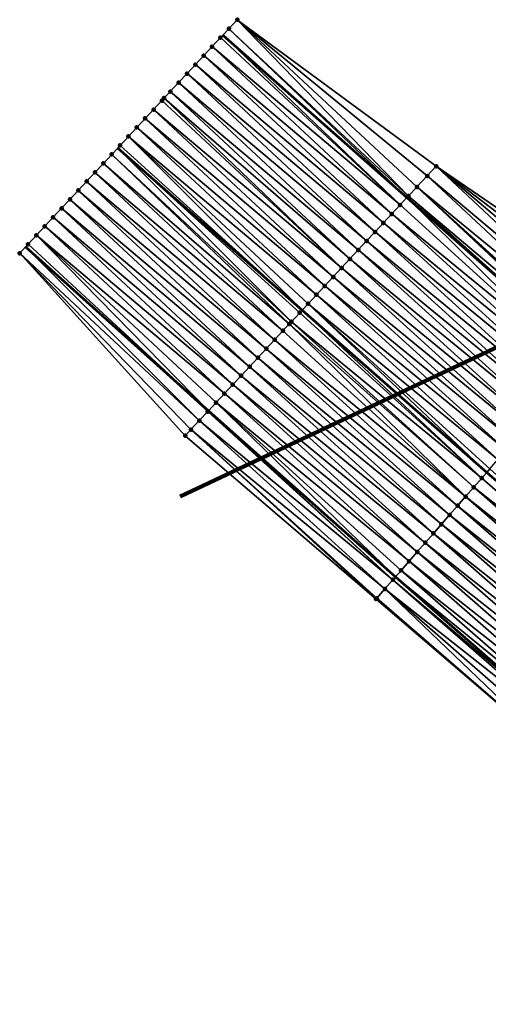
# Model space of a CAD drawing. Header units: feet. Extents: x 2010743 to 2022806, y 818705 to 837694.
# Tile 5 of 256: x 2015485 to 2015524, y 820278 to 820359. Entities that reach past the tile are written whole.
import ezdxf

# ---------------------------------------------------------------- set-up
doc = ezdxf.new("R2010")
doc.units = ezdxf.units.FT
doc.header["$MEASUREMENT"] = 0
for name, color, linetype, lineweight in [('EP_Travel Lane', 172, 'Continuous', 53), ('Notes', 102, 'Continuous', 100), ('Road Shots', 141, 'Continuous', 100), ('STRIPING', 60, 'Continuous', 53)]:
    doc.layers.add(name, color=color, linetype=linetype, lineweight=lineweight)
doc.layers.add('I-77-MM17-21_NB-Surface-Border', color=7, linetype='Continuous')
doc.layers.add('I-77-MM17-21_NB-Surface-TIN', color=7, linetype='Continuous')

msp = doc.modelspace()

# ---------------------------------------------------------------- linework, layer by layer
at = {"layer": 'EP_Travel Lane'}
for points in [[(2015502.001, 820357.441, 253.046), (2015517.005, 820344.205, 253.096), (2015531.73, 820331.241, 253.041), (2015546.76, 820318.046, 252.98), (2015561.828, 820304.959, 253.165), (2015576.966, 820291.89, 253.388), (2015592.048, 820278.899, 253.655), (2015607.295, 820265.957, 253.877), (2015622.542, 820253.016, 254.11), (2015637.756, 820240.148, 254.346), (2015653.039, 820227.25, 254.599), (2015668.325, 820214.347, 254.838), (2015683.606, 820201.447, 255.088), (2015698.88, 820188.584, 255.357), (2015714.2, 820175.73, 255.618), (2015729.519, 820162.875, 255.884), (2015744.839, 820150.021, 256.156)], [(2015485.932, 820340.187, 253.745), (2015500.834, 820326.842, 253.786), (2015516.071, 820313.318, 253.68), (2015531.113, 820300.136, 253.814), (2015546.231, 820286.983, 253.927), (2015561.343, 820273.882, 254.092), (2015576.538, 820260.744, 254.298), (2015591.746, 820247.755, 254.474), (2015606.953, 820234.767, 254.693), (2015622.26, 820221.789, 254.89), (2015637.543, 820208.891, 255.144), (2015652.822, 820195.993, 255.35), (2015668.103, 820183.093, 255.571), (2015683.419, 820170.189, 255.81), (2015698.732, 820157.326, 256.067), (2015714.044, 820144.463, 256.318), (2015729.357, 820131.6, 256.599), (2015744.669, 820118.737, 256.863)]]:
    msp.add_polyline3d(points, dxfattribs=at)
at = {"layer": 'I-77-MM17-21_NB-Surface-Border', "color": 3, "linetype": 'Continuous', "lineweight": -3}
msp.add_polyline3d([(2015529.668, 820298.483, 253.869), (2015514.483, 820311.501, 253.747), (2015498.942, 820324.811, 253.873), (2015485.458, 820339.679, 253.762), (2015485.932, 820340.187, 253.745), (2015486.138, 820340.409, 253.738), (2015486.819, 820341.141, 253.709), (2015487.501, 820341.872, 253.678), (2015488.183, 820342.604, 253.65), (2015488.864, 820343.336, 253.621), (2015489.546, 820344.068, 253.591), (2015490.227, 820344.799, 253.561), (2015490.909, 820345.531, 253.532), (2015491.59, 820346.263, 253.502), (2015492.272, 820346.995, 253.472), (2015492.953, 820347.727, 253.442), (2015493.439, 820348.248, 253.422), (2015493.635, 820348.458, 253.413), (2015494.316, 820349.19, 253.386), (2015494.998, 820349.922, 253.354), (2015495.679, 820350.654, 253.325), (2015496.361, 820351.385, 253.29), (2015497.042, 820352.117, 253.257), (2015497.225, 820352.314, 253.248), (2015497.724, 820352.849, 253.235), (2015498.406, 820353.581, 253.203), (2015499.087, 820354.313, 253.174), (2015499.769, 820355.044, 253.144), (2015500.45, 820355.776, 253.114), (2015501.132, 820356.508, 253.084), (2015501.813, 820357.24, 253.054), (2015502.001, 820357.441, 253.046), (2015502.495, 820357.971, 253.026), (2015503.176, 820358.703, 252.997), (2015519.393, 820346.769, 252.997), (2015535.602, 820335.673, 252.897)], dxfattribs=at)
at = {"layer": 'I-77-MM17-21_NB-Surface-TIN', "color": 128, "linetype": 'Continuous', "lineweight": -3}
for points in [[(2015502.495, 820357.971, 253.026), (2015517.129, 820344.338, 253.091), (2015503.176, 820358.703, 252.997)], [(2015503.176, 820358.703, 252.997), (2015518.658, 820345.98, 253.028), (2015519.393, 820346.769, 252.997)], [(2015503.176, 820358.703, 252.997), (2015517.816, 820345.076, 253.063), (2015518.658, 820345.98, 253.028)], [(2015503.176, 820358.703, 252.997), (2015517.129, 820344.338, 253.091), (2015517.816, 820345.076, 253.063)], [(2015502.495, 820357.971, 253.026), (2015502.001, 820357.441, 253.046), (2015517.005, 820344.205, 253.096)], [(2015502.495, 820357.971, 253.026), (2015517.005, 820344.205, 253.096), (2015517.129, 820344.338, 253.091)], [(2015501.132, 820356.508, 253.084), (2015516.447, 820343.607, 253.119), (2015501.813, 820357.24, 253.054)], [(2015501.813, 820357.24, 253.054), (2015516.447, 820343.607, 253.119), (2015502.001, 820357.441, 253.046)], [(2015516.447, 820343.607, 253.119), (2015517.005, 820344.205, 253.096), (2015502.001, 820357.441, 253.046)], [(2015500.45, 820355.776, 253.114), (2015515.766, 820342.875, 253.149), (2015501.132, 820356.508, 253.084)], [(2015501.132, 820356.508, 253.084), (2015515.766, 820342.875, 253.149), (2015516.447, 820343.607, 253.119)], [(2015499.769, 820355.044, 253.144), (2015515.084, 820342.143, 253.177), (2015500.45, 820355.776, 253.114)], [(2015500.45, 820355.776, 253.114), (2015515.084, 820342.143, 253.177), (2015515.766, 820342.875, 253.149)], [(2015499.087, 820354.313, 253.174), (2015514.403, 820341.411, 253.207), (2015499.769, 820355.044, 253.144)], [(2015499.769, 820355.044, 253.144), (2015514.403, 820341.411, 253.207), (2015515.084, 820342.143, 253.177)], [(2015498.406, 820353.581, 253.203), (2015513.721, 820340.679, 253.237), (2015499.087, 820354.313, 253.174)], [(2015499.087, 820354.313, 253.174), (2015513.721, 820340.679, 253.237), (2015514.403, 820341.411, 253.207)], [(2015497.724, 820352.849, 253.235), (2015513.04, 820339.948, 253.267), (2015498.406, 820353.581, 253.203)], [(2015498.406, 820353.581, 253.203), (2015513.04, 820339.948, 253.267), (2015513.721, 820340.679, 253.237)], [(2015497.042, 820352.117, 253.257), (2015511.677, 820338.484, 253.325), (2015497.225, 820352.314, 253.248)], [(2015497.225, 820352.314, 253.248), (2015512.358, 820339.216, 253.296), (2015497.724, 820352.849, 253.235)], [(2015497.225, 820352.314, 253.248), (2015511.677, 820338.484, 253.325), (2015512.358, 820339.216, 253.296)], [(2015497.724, 820352.849, 253.235), (2015512.358, 820339.216, 253.296), (2015513.04, 820339.948, 253.267)], [(2015496.361, 820351.385, 253.29), (2015511.677, 820338.484, 253.325), (2015497.042, 820352.117, 253.257)], [(2015494.998, 820349.922, 253.354), (2015510.314, 820337.021, 253.382), (2015495.679, 820350.654, 253.325)], [(2015495.679, 820350.654, 253.325), (2015510.995, 820337.752, 253.354), (2015496.361, 820351.385, 253.29)], [(2015495.679, 820350.654, 253.325), (2015510.314, 820337.021, 253.382), (2015510.995, 820337.752, 253.354)], [(2015496.361, 820351.385, 253.29), (2015510.995, 820337.752, 253.354), (2015511.677, 820338.484, 253.325)], [(2015494.316, 820349.19, 253.386), (2015509.632, 820336.289, 253.411), (2015494.998, 820349.922, 253.354)], [(2015494.998, 820349.922, 253.354), (2015509.632, 820336.289, 253.411), (2015510.314, 820337.021, 253.382)], [(2015493.635, 820348.458, 253.413), (2015508.464, 820335.035, 253.458), (2015494.316, 820349.19, 253.386)], [(2015494.316, 820349.19, 253.386), (2015508.464, 820335.035, 253.458), (2015508.95, 820335.557, 253.439)], [(2015494.316, 820349.19, 253.386), (2015508.95, 820335.557, 253.439), (2015509.632, 820336.289, 253.411)], [(2015492.953, 820347.727, 253.442), (2015507.587, 820334.093, 253.494), (2015493.439, 820348.248, 253.422)], [(2015493.635, 820348.458, 253.413), (2015493.439, 820348.248, 253.422), (2015508.464, 820335.035, 253.458)], [(2015508.269, 820334.825, 253.465), (2015508.464, 820335.035, 253.458), (2015493.439, 820348.248, 253.422)], [(2015507.587, 820334.093, 253.494), (2015508.269, 820334.825, 253.465), (2015493.439, 820348.248, 253.422)], [(2015492.272, 820346.995, 253.472), (2015507.421, 820333.915, 253.501), (2015492.953, 820347.727, 253.442)], [(2015492.953, 820347.727, 253.442), (2015507.421, 820333.915, 253.501), (2015507.587, 820334.093, 253.494)], [(2015491.59, 820346.263, 253.502), (2015506.906, 820333.362, 253.525), (2015492.272, 820346.995, 253.472)], [(2015492.272, 820346.995, 253.472), (2015506.906, 820333.362, 253.525), (2015507.421, 820333.915, 253.501)], [(2015519.393, 820346.769, 252.997), (2015518.658, 820345.98, 253.028), (2015533.629, 820333.414, 252.948)], [(2015519.393, 820346.769, 252.997), (2015534.945, 820334.92, 252.913), (2015535.602, 820335.673, 252.897)], [(2015519.393, 820346.769, 252.997), (2015534.287, 820334.167, 252.933), (2015534.945, 820334.92, 252.913)], [(2015519.393, 820346.769, 252.997), (2015533.629, 820333.414, 252.948), (2015534.287, 820334.167, 252.933)], [(2015490.909, 820345.531, 253.532), (2015506.224, 820332.63, 253.556), (2015491.59, 820346.263, 253.502)], [(2015491.59, 820346.263, 253.502), (2015506.224, 820332.63, 253.556), (2015506.906, 820333.362, 253.525)], [(2015518.658, 820345.98, 253.028), (2015517.816, 820345.076, 253.063), (2015532.971, 820332.661, 252.964)], [(2015518.658, 820345.98, 253.028), (2015532.971, 820332.661, 252.964), (2015533.629, 820333.414, 252.948)], [(2015490.227, 820344.799, 253.561), (2015505.543, 820331.898, 253.586), (2015490.909, 820345.531, 253.532)], [(2015490.909, 820345.531, 253.532), (2015505.543, 820331.898, 253.586), (2015506.224, 820332.63, 253.556)], [(2015517.816, 820345.076, 253.063), (2015517.129, 820344.338, 253.091), (2015532.123, 820331.691, 252.996)], [(2015517.816, 820345.076, 253.063), (2015532.313, 820331.908, 252.987), (2015532.971, 820332.661, 252.964)], [(2015517.816, 820345.076, 253.063), (2015532.261, 820331.849, 252.988), (2015532.313, 820331.908, 252.987)], [(2015517.816, 820345.076, 253.063), (2015532.123, 820331.691, 252.996), (2015532.261, 820331.849, 252.988)], [(2015489.546, 820344.068, 253.591), (2015504.861, 820331.166, 253.617), (2015490.227, 820344.799, 253.561)], [(2015490.227, 820344.799, 253.561), (2015504.861, 820331.166, 253.617), (2015505.543, 820331.898, 253.586)], [(2015517.129, 820344.338, 253.091), (2015517.005, 820344.205, 253.096), (2015531.73, 820331.241, 253.041)], [(2015517.129, 820344.338, 253.091), (2015531.73, 820331.241, 253.041), (2015532.123, 820331.691, 252.996)], [(2015488.864, 820343.336, 253.621), (2015504.18, 820330.435, 253.644), (2015489.546, 820344.068, 253.591)], [(2015489.546, 820344.068, 253.591), (2015504.18, 820330.435, 253.644), (2015504.861, 820331.166, 253.617)], [(2015515.766, 820342.875, 253.149), (2015530.997, 820330.402, 253.083), (2015516.447, 820343.607, 253.119)], [(2015516.447, 820343.607, 253.119), (2015530.997, 820330.402, 253.083), (2015517.005, 820344.205, 253.096)], [(2015531.655, 820331.155, 253.05), (2015531.73, 820331.241, 253.041), (2015517.005, 820344.205, 253.096)], [(2015530.997, 820330.402, 253.083), (2015531.655, 820331.155, 253.05), (2015517.005, 820344.205, 253.096)], [(2015488.183, 820342.604, 253.65), (2015503.498, 820329.703, 253.675), (2015488.864, 820343.336, 253.621)], [(2015488.864, 820343.336, 253.621), (2015503.498, 820329.703, 253.675), (2015504.18, 820330.435, 253.644)], [(2015515.084, 820342.143, 253.177), (2015530.339, 820329.649, 253.102), (2015515.766, 820342.875, 253.149)], [(2015515.766, 820342.875, 253.149), (2015530.339, 820329.649, 253.102), (2015530.997, 820330.402, 253.083)], [(2015486.819, 820341.141, 253.709), (2015502.135, 820328.239, 253.736), (2015487.501, 820341.872, 253.678)], [(2015487.501, 820341.872, 253.678), (2015502.817, 820328.971, 253.705), (2015488.183, 820342.604, 253.65)], [(2015487.501, 820341.872, 253.678), (2015502.135, 820328.239, 253.736), (2015502.817, 820328.971, 253.705)], [(2015488.183, 820342.604, 253.65), (2015502.817, 820328.971, 253.705), (2015503.498, 820329.703, 253.675)], [(2015514.403, 820341.411, 253.207), (2015529.681, 820328.896, 253.131), (2015515.084, 820342.143, 253.177)], [(2015515.084, 820342.143, 253.177), (2015529.681, 820328.896, 253.131), (2015530.339, 820329.649, 253.102)], [(2015486.138, 820340.409, 253.738), (2015500.834, 820326.842, 253.786), (2015486.819, 820341.141, 253.709)], [(2015486.819, 820341.141, 253.709), (2015500.834, 820326.842, 253.786), (2015501.454, 820327.507, 253.762)], [(2015486.819, 820341.141, 253.709), (2015501.454, 820327.507, 253.762), (2015502.135, 820328.239, 253.736)], [(2015513.721, 820340.679, 253.237), (2015529.023, 820328.143, 253.161), (2015514.403, 820341.411, 253.207)], [(2015514.403, 820341.411, 253.207), (2015529.023, 820328.143, 253.161), (2015529.681, 820328.896, 253.131)], [(2015486.138, 820340.409, 253.738), (2015485.932, 820340.187, 253.745), (2015500.834, 820326.842, 253.786)], [(2015513.04, 820339.948, 253.267), (2015528.365, 820327.39, 253.189), (2015513.721, 820340.679, 253.237)], [(2015513.721, 820340.679, 253.237), (2015528.365, 820327.39, 253.189), (2015529.023, 820328.143, 253.161)], [(2015485.458, 820339.679, 253.762), (2015500.09, 820326.044, 253.819), (2015485.932, 820340.187, 253.745)], [(2015485.458, 820339.679, 253.762), (2015498.942, 820324.811, 253.873), (2015499.409, 820325.312, 253.85)], [(2015485.458, 820339.679, 253.762), (2015499.409, 820325.312, 253.85), (2015500.09, 820326.044, 253.819)], [(2015500.772, 820326.776, 253.788), (2015500.834, 820326.842, 253.786), (2015485.932, 820340.187, 253.745)], [(2015500.09, 820326.044, 253.819), (2015500.772, 820326.776, 253.788), (2015485.932, 820340.187, 253.745)], [(2015512.358, 820339.216, 253.296), (2015527.707, 820326.636, 253.218), (2015513.04, 820339.948, 253.267)], [(2015513.04, 820339.948, 253.267), (2015527.707, 820326.636, 253.218), (2015528.365, 820327.39, 253.189)], [(2015511.677, 820338.484, 253.325), (2015527.049, 820325.883, 253.247), (2015512.358, 820339.216, 253.296)], [(2015512.358, 820339.216, 253.296), (2015527.049, 820325.883, 253.247), (2015527.707, 820326.636, 253.218)], [(2015510.995, 820337.752, 253.354), (2015526.391, 820325.13, 253.273), (2015511.677, 820338.484, 253.325)], [(2015511.677, 820338.484, 253.325), (2015526.391, 820325.13, 253.273), (2015527.049, 820325.883, 253.247)], [(2015509.632, 820336.289, 253.411), (2015525.075, 820323.624, 253.328), (2015510.314, 820337.021, 253.382)], [(2015510.314, 820337.021, 253.382), (2015525.733, 820324.377, 253.301), (2015510.995, 820337.752, 253.354)], [(2015510.314, 820337.021, 253.382), (2015525.075, 820323.624, 253.328), (2015525.733, 820324.377, 253.301)], [(2015510.995, 820337.752, 253.354), (2015525.733, 820324.377, 253.301), (2015526.391, 820325.13, 253.273)], [(2015508.95, 820335.557, 253.439), (2015524.417, 820322.871, 253.353), (2015509.632, 820336.289, 253.411)], [(2015509.632, 820336.289, 253.411), (2015524.417, 820322.871, 253.353), (2015525.075, 820323.624, 253.328)], [(2015508.95, 820335.557, 253.439), (2015508.464, 820335.035, 253.458), (2015523.502, 820321.824, 253.389)], [(2015508.95, 820335.557, 253.439), (2015523.502, 820321.824, 253.389), (2015523.759, 820322.118, 253.378)], [(2015508.95, 820335.557, 253.439), (2015523.759, 820322.118, 253.378), (2015524.417, 820322.871, 253.353)], [(2015507.587, 820334.093, 253.494), (2015523.102, 820321.365, 253.405), (2015508.269, 820334.825, 253.465)], [(2015508.269, 820334.825, 253.465), (2015523.102, 820321.365, 253.405), (2015508.464, 820335.035, 253.458)], [(2015523.102, 820321.365, 253.405), (2015523.502, 820321.824, 253.389), (2015508.464, 820335.035, 253.458)], [(2015506.906, 820333.362, 253.525), (2015521.786, 820319.859, 253.458), (2015507.421, 820333.915, 253.501)], [(2015507.421, 820333.915, 253.501), (2015522.444, 820320.612, 253.432), (2015507.587, 820334.093, 253.494)], [(2015507.421, 820333.915, 253.501), (2015521.786, 820319.859, 253.458), (2015522.444, 820320.612, 253.432)], [(2015507.587, 820334.093, 253.494), (2015522.444, 820320.612, 253.432), (2015523.102, 820321.365, 253.405)], [(2015506.224, 820332.63, 253.556), (2015521.786, 820319.859, 253.458), (2015506.906, 820333.362, 253.525)], [(2015505.543, 820331.898, 253.586), (2015521.128, 820319.106, 253.485), (2015506.224, 820332.63, 253.556)], [(2015506.224, 820332.63, 253.556), (2015521.128, 820319.106, 253.485), (2015521.786, 820319.859, 253.458)], [(2015504.861, 820331.166, 253.617), (2015520.47, 820318.353, 253.51), (2015505.543, 820331.898, 253.586)], [(2015505.543, 820331.898, 253.586), (2015520.47, 820318.353, 253.51), (2015521.128, 820319.106, 253.485)], [(2015504.18, 820330.435, 253.644), (2015519.812, 820317.6, 253.535), (2015504.861, 820331.166, 253.617)], [(2015504.861, 820331.166, 253.617), (2015519.812, 820317.6, 253.535), (2015520.47, 820318.353, 253.51)], [(2015503.498, 820329.703, 253.675), (2015519.154, 820316.847, 253.561), (2015504.18, 820330.435, 253.644)], [(2015504.18, 820330.435, 253.644), (2015519.154, 820316.847, 253.561), (2015519.812, 820317.6, 253.535)], [(2015502.817, 820328.971, 253.705), (2015518.496, 820316.094, 253.581), (2015503.498, 820329.703, 253.675)], [(2015503.498, 820329.703, 253.675), (2015518.496, 820316.094, 253.581), (2015519.154, 820316.847, 253.561)], [(2015501.454, 820327.507, 253.762), (2015517.18, 820314.587, 253.638), (2015502.135, 820328.239, 253.736)], [(2015502.135, 820328.239, 253.736), (2015517.838, 820315.34, 253.606), (2015502.817, 820328.971, 253.705)], [(2015502.135, 820328.239, 253.736), (2015517.18, 820314.587, 253.638), (2015517.838, 820315.34, 253.606)], [(2015502.817, 820328.971, 253.705), (2015517.838, 820315.34, 253.606), (2015518.496, 820316.094, 253.581)], [(2015501.454, 820327.507, 253.762), (2015500.834, 820326.842, 253.786), (2015516.071, 820313.318, 253.68)], [(2015501.454, 820327.507, 253.762), (2015516.071, 820313.318, 253.68), (2015516.522, 820313.834, 253.665)], [(2015501.454, 820327.507, 253.762), (2015516.522, 820313.834, 253.665), (2015517.18, 820314.587, 253.638)], [(2015500.09, 820326.044, 253.819), (2015515.864, 820313.081, 253.686), (2015500.772, 820326.776, 253.788)], [(2015500.772, 820326.776, 253.788), (2015515.864, 820313.081, 253.686), (2015500.834, 820326.842, 253.786)], [(2015515.864, 820313.081, 253.686), (2015516.071, 820313.318, 253.68), (2015500.834, 820326.842, 253.786)], [(2015499.409, 820325.312, 253.85), (2015515.206, 820312.328, 253.709), (2015500.09, 820326.044, 253.819)], [(2015500.09, 820326.044, 253.819), (2015515.206, 820312.328, 253.709), (2015515.864, 820313.081, 253.686)], [(2015499.409, 820325.312, 253.85), (2015498.942, 820324.811, 253.873), (2015514.483, 820311.501, 253.747)], [(2015499.409, 820325.312, 253.85), (2015514.548, 820311.575, 253.741), (2015515.206, 820312.328, 253.709)], [(2015499.409, 820325.312, 253.85), (2015514.483, 820311.501, 253.747), (2015514.548, 820311.575, 253.741)], [(2015538.163, 820308.206, 253.435), (2015523.502, 820321.824, 253.389), (2015523.102, 820321.365, 253.405)], [(2015523.759, 820322.118, 253.378), (2015523.502, 820321.824, 253.389), (2015538.618, 820308.727, 253.412)], [(2015538.163, 820308.206, 253.435), (2015538.618, 820308.727, 253.412), (2015523.502, 820321.824, 253.389)], [(2015538.163, 820308.206, 253.435), (2015523.102, 820321.365, 253.405), (2015522.444, 820320.612, 253.432)], [(2015537.505, 820307.453, 253.472), (2015522.444, 820320.612, 253.432), (2015521.786, 820319.859, 253.458)], [(2015537.505, 820307.453, 253.472), (2015538.163, 820308.206, 253.435), (2015522.444, 820320.612, 253.432)], [(2015536.847, 820306.7, 253.509), (2015521.786, 820319.859, 253.458), (2015521.128, 820319.106, 253.485)], [(2015536.847, 820306.7, 253.509), (2015537.505, 820307.453, 253.472), (2015521.786, 820319.859, 253.458)], [(2015536.189, 820305.947, 253.547), (2015521.128, 820319.106, 253.485), (2015520.47, 820318.353, 253.51)], [(2015536.189, 820305.947, 253.547), (2015536.847, 820306.7, 253.509), (2015521.128, 820319.106, 253.485)], [(2015535.531, 820305.194, 253.579), (2015520.47, 820318.353, 253.51), (2015519.812, 820317.6, 253.535)], [(2015535.531, 820305.194, 253.579), (2015536.189, 820305.947, 253.547), (2015520.47, 820318.353, 253.51)], [(2015534.873, 820304.44, 253.611), (2015519.812, 820317.6, 253.535), (2015519.154, 820316.847, 253.561)], [(2015534.873, 820304.44, 253.611), (2015535.531, 820305.194, 253.579), (2015519.812, 820317.6, 253.535)], [(2015534.215, 820303.687, 253.648), (2015519.154, 820316.847, 253.561), (2015518.496, 820316.094, 253.581)], [(2015534.215, 820303.687, 253.648), (2015534.873, 820304.44, 253.611), (2015519.154, 820316.847, 253.561)], [(2015533.557, 820302.934, 253.684), (2015518.496, 820316.094, 253.581), (2015517.838, 820315.34, 253.606)], [(2015533.557, 820302.934, 253.684), (2015534.215, 820303.687, 253.648), (2015518.496, 820316.094, 253.581)], [(2015532.241, 820301.428, 253.755), (2015517.18, 820314.587, 253.638), (2015516.522, 820313.834, 253.665)], [(2015532.899, 820302.181, 253.723), (2015517.838, 820315.34, 253.606), (2015517.18, 820314.587, 253.638)], [(2015532.241, 820301.428, 253.755), (2015532.899, 820302.181, 253.723), (2015517.18, 820314.587, 253.638)], [(2015532.899, 820302.181, 253.723), (2015533.557, 820302.934, 253.684), (2015517.838, 820315.34, 253.606)], [(2015531.583, 820300.675, 253.794), (2015516.522, 820313.834, 253.665), (2015516.071, 820313.318, 253.68)], [(2015531.583, 820300.675, 253.794), (2015532.241, 820301.428, 253.755), (2015516.522, 820313.834, 253.665)], [(2015530.925, 820299.922, 253.823), (2015515.864, 820313.081, 253.686), (2015515.206, 820312.328, 253.709)], [(2015515.864, 820313.081, 253.686), (2015531.113, 820300.136, 253.814), (2015516.071, 820313.318, 253.68)], [(2015530.925, 820299.922, 253.823), (2015531.113, 820300.136, 253.814), (2015515.864, 820313.081, 253.686)], [(2015531.583, 820300.675, 253.794), (2015516.071, 820313.318, 253.68), (2015531.113, 820300.136, 253.814)], [(2015529.668, 820298.483, 253.869), (2015515.206, 820312.328, 253.709), (2015514.548, 820311.575, 253.741)], [(2015529.668, 820298.483, 253.869), (2015530.267, 820299.169, 253.851), (2015515.206, 820312.328, 253.709)], [(2015530.267, 820299.169, 253.851), (2015530.925, 820299.922, 253.823), (2015515.206, 820312.328, 253.709)], [(2015529.668, 820298.483, 253.869), (2015514.548, 820311.575, 253.741), (2015514.483, 820311.501, 253.747)]]:
    msp.add_3dface(points, dxfattribs=at)
at = {"layer": 'Notes'}
msp.add_line((2015540.004, 820339.416), (2015498.518, 820319.857), dxfattribs=at)
at = {"layer": 'Road Shots', "lineweight": 100}
for p in [(2015503.176, 820358.703, 252.997), (2015502.495, 820357.971, 253.026), (2015501.813, 820357.24, 253.054), (2015501.132, 820356.508, 253.084), (2015500.45, 820355.776, 253.114), (2015499.769, 820355.044, 253.144), (2015499.087, 820354.313, 253.174), (2015498.406, 820353.581, 253.203), (2015497.225, 820352.314, 253.248), (2015497.724, 820352.849, 253.235), (2015497.042, 820352.117, 253.257), (2015495.679, 820350.654, 253.325), (2015496.361, 820351.385, 253.29), (2015494.998, 820349.922, 253.354), (2015494.316, 820349.19, 253.386), (2015493.635, 820348.458, 253.413), (2015492.953, 820347.727, 253.442), (2015492.272, 820346.995, 253.472), (2015519.393, 820346.769, 252.997), (2015491.59, 820346.263, 253.502), (2015518.658, 820345.98, 253.028), (2015490.909, 820345.531, 253.532), (2015517.816, 820345.076, 253.063), (2015490.227, 820344.799, 253.561), (2015517.129, 820344.338, 253.091), (2015489.546, 820344.068, 253.591), (2015516.447, 820343.607, 253.119), (2015488.864, 820343.336, 253.621), (2015515.766, 820342.875, 253.149), (2015487.501, 820341.872, 253.678), (2015488.183, 820342.604, 253.65), (2015515.084, 820342.143, 253.177), (2015486.819, 820341.141, 253.709), (2015514.403, 820341.411, 253.207), (2015486.138, 820340.409, 253.738), (2015513.721, 820340.679, 253.237), (2015485.458, 820339.679, 253.762), (2015513.04, 820339.948, 253.267), (2015512.358, 820339.216, 253.296), (2015511.677, 820338.484, 253.325), (2015510.314, 820337.021, 253.382), (2015510.995, 820337.752, 253.354), (2015509.632, 820336.289, 253.411), (2015508.95, 820335.557, 253.439), (2015508.269, 820334.825, 253.465), (2015507.421, 820333.915, 253.501), (2015507.587, 820334.093, 253.494), (2015506.906, 820333.362, 253.525), (2015506.224, 820332.63, 253.556), (2015505.543, 820331.898, 253.586), (2015504.861, 820331.166, 253.617), (2015504.18, 820330.435, 253.644), (2015503.498, 820329.703, 253.675), (2015502.135, 820328.239, 253.736), (2015502.817, 820328.971, 253.705), (2015501.454, 820327.507, 253.762), (2015500.772, 820326.776, 253.788), (2015500.09, 820326.044, 253.819), (2015499.409, 820325.312, 253.85), (2015498.942, 820324.811, 253.873), (2015523.102, 820321.365, 253.405), (2015522.444, 820320.612, 253.432), (2015521.786, 820319.859, 253.458), (2015521.128, 820319.106, 253.485), (2015520.47, 820318.353, 253.51), (2015519.812, 820317.6, 253.535), (2015519.154, 820316.847, 253.561), (2015518.496, 820316.094, 253.581), (2015517.18, 820314.587, 253.638), (2015517.838, 820315.34, 253.606), (2015516.522, 820313.834, 253.665), (2015515.864, 820313.081, 253.686), (2015515.206, 820312.328, 253.709), (2015514.483, 820311.501, 253.747), (2015514.483, 820311.501, 253.747), (2015514.548, 820311.575, 253.741)]:
    msp.add_point(p, dxfattribs=at)
at = {"layer": 'STRIPING'}
msp.add_polyline3d([(2015493.439, 820348.248, 253.422), (2015508.464, 820335.035, 253.458), (2015523.502, 820321.824, 253.389), (2015538.618, 820308.727, 253.412), (2015553.734, 820295.63, 253.566), (2015568.93, 820282.627, 253.769), (2015584.149, 820269.652, 253.99), (2015599.358, 820256.666, 254.189), (2015614.567, 820243.68, 254.398), (2015629.824, 820230.75, 254.614), (2015645.11, 820217.855, 254.855), (2015660.392, 820204.956, 255.094), (2015675.673, 820192.055, 255.337), (2015690.967, 820179.17, 255.6), (2015706.28, 820166.307, 255.859), (2015721.592, 820153.444, 256.119), (2015736.905, 820140.581, 256.393), (2015752.217, 820127.718, 256.661)], dxfattribs=at)

doc.saveas('drawing.dxf')
